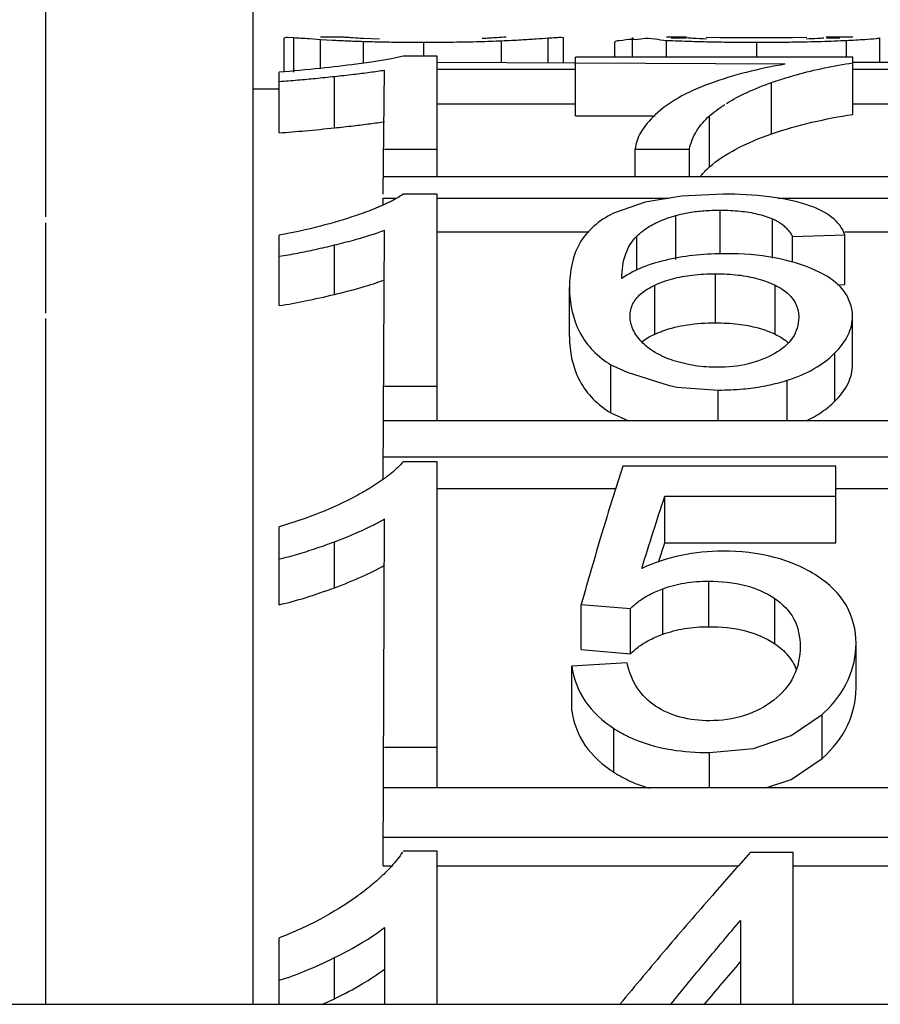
# Paper-space layout 'Sheet' of a CAD drawing. Header units: inches. Extents: x 0.2 to 10.8, y 0.2 to 8.3.
# Tile 253 of 256: x 3.098 to 3.1178, y 7.1373 to 7.16. Entities that reach past the tile are written whole.
import ezdxf

# ---------------------------------------------------------------- set-up
doc = ezdxf.new("R2010")
doc.units = ezdxf.units.IN
doc.header["$MEASUREMENT"] = 0
doc.layers.get('0').update_dxf_attribs({"lineweight": 5})

psp = doc.layouts.new('Sheet')

# ---------------------------------------------------------------- linework, layer by layer
at = {"color": 0, "linetype": 'ByBlock', "lineweight": -3}
for p, q in [((3.098563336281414, 7.177268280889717), (3.098563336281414, 7.15547284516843)), ((3.103363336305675, 7.137269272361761), (3.103363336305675, 7.177268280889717)), ((3.104078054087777, 7.158811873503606), (3.104078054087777, 7.159597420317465)), ((3.104155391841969, 7.159618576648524), (3.104300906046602, 7.15961256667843)), ((3.104300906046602, 7.158811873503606), (3.104300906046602, 7.15961256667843)), ((3.104664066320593, 7.159588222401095), (3.10491782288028, 7.159571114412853)), ((3.105400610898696, 7.159618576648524), (3.10491782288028, 7.159618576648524)), ((3.10491782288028, 7.158901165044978), (3.10491782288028, 7.159571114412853)), ((3.10491782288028, 7.159571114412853), (3.105196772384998, 7.159554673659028)), ((3.106277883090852, 7.15957682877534), (3.105902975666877, 7.159591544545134)), ((3.105908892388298, 7.1590362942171), (3.105908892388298, 7.159524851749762)), ((3.107306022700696, 7.159181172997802), (3.107306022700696, 7.159504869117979)), ((3.109100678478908, 7.1590362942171), (3.109100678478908, 7.159539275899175)), ((3.110176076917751, 7.1590362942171), (3.110176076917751, 7.159603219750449)), ((3.110533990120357, 7.1590362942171), (3.110533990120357, 7.159597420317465)), ((3.111715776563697, 7.159159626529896), (3.111715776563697, 7.159502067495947)), ((3.112120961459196, 7.159159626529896), (3.112120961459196, 7.159610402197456)), ((3.113370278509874, 7.159618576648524), (3.112911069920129, 7.159618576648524)), ((3.112911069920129, 7.159159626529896), (3.112911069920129, 7.159548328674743)), ((3.113018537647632, 7.15960370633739), (3.11336228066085, 7.159607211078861)), ((3.113822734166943, 7.159618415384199), (3.114145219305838, 7.159617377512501)), ((3.114145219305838, 7.159617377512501), (3.114530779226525, 7.159616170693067)), ((3.114530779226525, 7.159616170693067), (3.114970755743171, 7.159615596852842)), ((3.114970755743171, 7.159615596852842), (3.115422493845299, 7.159616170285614)), ((3.11499776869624, 7.159159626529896), (3.11499776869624, 7.159504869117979)), ((3.115422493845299, 7.159616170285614), (3.115817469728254, 7.159617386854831)), ((3.115817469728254, 7.159617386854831), (3.11614745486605, 7.159618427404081)), ((3.117212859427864, 7.159618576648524), (3.116598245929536, 7.159618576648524)), ((3.1166063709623, 7.1596072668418), (3.116916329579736, 7.15960452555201)), ((3.117064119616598, 7.159159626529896), (3.117064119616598, 7.159547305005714)), ((3.117840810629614, 7.159029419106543), (3.117840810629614, 7.159609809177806)), ((3.107609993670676, 7.159181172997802), (3.106826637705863, 7.159181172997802)), ((3.107609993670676, 7.156395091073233), (3.107609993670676, 7.159181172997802)), ((3.115652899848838, 7.158996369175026), (3.107609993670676, 7.1590362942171)), ((3.110804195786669, 7.157803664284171), (3.110804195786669, 7.159159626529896)), ((3.117212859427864, 7.159159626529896), (3.110804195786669, 7.159159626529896)), ((3.117212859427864, 7.157836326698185), (3.117212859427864, 7.159159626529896)), ((3.119382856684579, 7.1590362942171), (3.117212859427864, 7.1590362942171)), ((3.103963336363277, 7.157410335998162), (3.103963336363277, 7.158811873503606)), ((3.106363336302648, 7.155992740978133), (3.106394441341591, 7.158860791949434)), ((3.107609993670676, 7.158880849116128), (3.110804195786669, 7.158880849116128)), ((3.117212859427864, 7.158880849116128), (3.118772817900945, 7.158880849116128)), ((3.105241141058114, 7.1575257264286), (3.105241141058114, 7.158715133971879)), ((3.115336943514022, 7.157385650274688), (3.115336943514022, 7.158573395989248)), ((3.103963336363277, 7.158418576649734), (3.103363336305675, 7.158418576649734)), ((3.107609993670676, 7.158083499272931), (3.110804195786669, 7.158083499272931)), ((3.117212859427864, 7.158083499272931), (3.118414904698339, 7.158083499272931)), ((3.110804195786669, 7.157803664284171), (3.11264547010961, 7.157803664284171)), ((3.113901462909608, 7.156621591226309), (3.113901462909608, 7.157800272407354)), ((3.106394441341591, 7.157036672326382), (3.107609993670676, 7.157036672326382)), ((3.112188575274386, 7.156395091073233), (3.112188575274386, 7.157036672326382)), ((3.112188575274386, 7.157036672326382), (3.113437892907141, 7.157036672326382)), ((3.113437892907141, 7.156395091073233), (3.113437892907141, 7.157036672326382)), ((3.122363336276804, 7.156395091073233), (3.106363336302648, 7.156395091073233)), ((3.106363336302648, 7.155743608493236), (3.106363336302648, 7.155898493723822)), ((3.106363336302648, 7.155898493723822), (3.106668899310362, 7.155898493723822)), ((3.107609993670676, 7.155992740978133), (3.106826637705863, 7.155992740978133)), ((3.107609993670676, 7.150753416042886), (3.107609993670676, 7.155992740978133)), ((3.107609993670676, 7.155898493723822), (3.112955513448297, 7.155898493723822)), ((3.115490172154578, 7.155898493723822), (3.120362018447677, 7.155898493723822)), ((3.114146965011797, 7.15461718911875), (3.114146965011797, 7.155623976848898)), ((3.098563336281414, 7.155332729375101), (3.098563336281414, 7.15323869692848)), ((3.113126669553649, 7.15448020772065), (3.113126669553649, 7.155500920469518)), ((3.115358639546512, 7.154517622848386), (3.115358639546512, 7.155423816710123)), ((3.106363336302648, 7.149405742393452), (3.106394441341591, 7.155160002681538)), ((3.107609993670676, 7.155124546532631), (3.111123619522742, 7.155124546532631)), ((3.117030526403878, 7.155124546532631), (3.118772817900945, 7.155124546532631)), ((3.103963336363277, 7.153416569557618), (3.103963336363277, 7.155043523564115)), ((3.112220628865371, 7.154238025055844), (3.112220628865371, 7.15501924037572)), ((3.115821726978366, 7.155013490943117), (3.117030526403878, 7.155051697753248)), ((3.115821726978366, 7.15441890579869), (3.115821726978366, 7.155013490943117)), ((3.117030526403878, 7.153905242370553), (3.117030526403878, 7.155051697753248)), ((3.105241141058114, 7.153675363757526), (3.105241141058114, 7.154819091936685)), ((3.114038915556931, 7.153018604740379), (3.114038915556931, 7.154154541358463)), ((3.110669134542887, 7.152702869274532), (3.110669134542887, 7.153835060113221)), ((3.112639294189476, 7.152757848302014), (3.112639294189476, 7.153890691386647)), ((3.11541654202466, 7.152757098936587), (3.11541654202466, 7.153889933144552)), ((3.116857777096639, 7.153899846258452), (3.117030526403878, 7.153905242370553)), ((3.098563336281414, 7.153117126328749), (3.098563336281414, 7.137269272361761)), ((3.11720610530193, 7.152051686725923), (3.11720610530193, 7.153176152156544)), ((3.116800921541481, 7.151208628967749), (3.116800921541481, 7.152323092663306)), ((3.111626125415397, 7.150938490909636), (3.111626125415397, 7.152049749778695)), ((3.111626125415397, 7.152049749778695), (3.112002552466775, 7.15187671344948)), ((3.112002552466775, 7.15187671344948), (3.112945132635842, 7.151581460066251)), ((3.115699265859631, 7.150753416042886), (3.115699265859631, 7.151692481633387)), ((3.106394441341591, 7.151555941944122), (3.107609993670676, 7.151555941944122)), ((3.112945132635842, 7.151581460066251), (3.113149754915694, 7.15153271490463)), ((3.113149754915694, 7.15153271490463), (3.114106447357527, 7.151466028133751)), ((3.114106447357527, 7.150753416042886), (3.114106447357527, 7.151466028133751)), ((3.111626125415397, 7.150938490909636), (3.112033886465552, 7.150753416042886)), ((3.122363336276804, 7.150753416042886), (3.106363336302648, 7.150753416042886)), ((3.106363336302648, 7.149920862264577), (3.122363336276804, 7.149920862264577)), ((3.107609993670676, 7.149806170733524), (3.106826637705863, 7.149806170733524)), ((3.107609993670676, 7.142272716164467), (3.107609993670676, 7.149806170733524)), ((3.11682118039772, 7.149703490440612), (3.111898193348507, 7.149703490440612)), ((3.11682118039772, 7.147935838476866), (3.11682118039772, 7.149703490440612)), ((3.107609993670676, 7.149193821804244), (3.111738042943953, 7.149193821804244)), ((3.11682118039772, 7.149193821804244), (3.119407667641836, 7.149193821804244)), ((3.112870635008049, 7.147935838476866), (3.112870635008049, 7.149011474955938)), ((3.112870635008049, 7.149011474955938), (3.11682118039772, 7.149011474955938)), ((3.103963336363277, 7.146502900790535), (3.103963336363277, 7.148305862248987)), ((3.106363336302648, 7.14047143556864), (3.106394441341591, 7.148486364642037)), ((3.105241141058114, 7.146897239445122), (3.105241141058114, 7.147960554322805)), ((3.112721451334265, 7.147486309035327), (3.112870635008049, 7.147935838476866)), ((3.112870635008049, 7.147935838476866), (3.11682118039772, 7.147935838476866)), ((3.113883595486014, 7.145995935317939), (3.113883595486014, 7.147048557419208)), ((3.11282255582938, 7.145821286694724), (3.11282255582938, 7.146871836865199)), ((3.11093925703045, 7.145465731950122), (3.11093925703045, 7.146512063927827)), ((3.11093925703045, 7.146512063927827), (3.112080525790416, 7.146412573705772)), ((3.115408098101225, 7.145602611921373), (3.115408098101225, 7.146650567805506)), ((3.112080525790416, 7.145367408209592), (3.112080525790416, 7.146412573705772)), ((3.117287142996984, 7.144577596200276), (3.117287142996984, 7.145613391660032)), ((3.11093925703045, 7.145465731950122), (3.112080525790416, 7.145367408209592)), ((3.111999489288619, 7.145158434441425), (3.110723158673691, 7.145082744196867)), ((3.110723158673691, 7.144053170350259), (3.110723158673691, 7.145082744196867)), ((3.115789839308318, 7.143479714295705), (3.116506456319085, 7.143968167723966)), ((3.116506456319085, 7.142951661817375), (3.116506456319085, 7.143968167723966)), ((3.111693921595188, 7.14263070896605), (3.111693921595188, 7.143643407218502)), ((3.106394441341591, 7.143211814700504), (3.107609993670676, 7.143211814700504)), ((3.113903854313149, 7.142272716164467), (3.113903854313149, 7.143086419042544)), ((3.122363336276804, 7.142272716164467), (3.106363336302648, 7.142272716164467)), ((3.106363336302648, 7.141129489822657), (3.122363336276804, 7.141129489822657)), ((3.107609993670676, 7.140809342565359), (3.106826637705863, 7.140809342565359)), ((3.107609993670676, 7.137269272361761), (3.107609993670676, 7.140809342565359)), ((3.115835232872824, 7.14077736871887), (3.114842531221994, 7.14077736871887)), ((3.115835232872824, 7.137269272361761), (3.115835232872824, 7.14077736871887)), ((3.106363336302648, 7.14047143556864), (3.106566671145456, 7.14047143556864)), ((3.107609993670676, 7.14047143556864), (3.114574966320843, 7.14047143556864)), ((3.115835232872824, 7.14047143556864), (3.120097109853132, 7.14047143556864)), ((3.114619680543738, 7.139208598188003), (3.114619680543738, 7.137269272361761)), ((3.106394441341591, 7.139042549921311), (3.106394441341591, 7.137269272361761)), ((3.103963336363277, 7.137269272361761), (3.103963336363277, 7.138803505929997)), ((3.105241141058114, 7.137397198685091), (3.105241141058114, 7.138347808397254)), ((3.081363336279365, 7.137269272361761), (3.913363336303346, 7.137269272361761))]:
    psp.add_line(p, q, dxfattribs=at)
for points in [[(3.114221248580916, 7.155992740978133), (3.113254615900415, 7.15594800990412), (3.112418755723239, 7.15580963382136), (3.111729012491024, 7.155572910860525)], [(3.113903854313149, 7.143086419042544), (3.114916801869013, 7.143183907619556), (3.115789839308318, 7.143479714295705)], [(3.115203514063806, 7.142272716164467), (3.115787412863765, 7.142467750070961), (3.116506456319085, 7.142951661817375)]]:
    psp.add_lwpolyline(points, dxfattribs=at)
for centre, radius, start, end in [((3.114403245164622, 7.1557641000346), 0.004272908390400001, 286.0217915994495, 287.6565865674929), ((3.114409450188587, 7.146267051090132), 0.0031116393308, 312.3705909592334, 313.7358330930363)]:
    psp.add_arc(centre, radius, start, end, dxfattribs=at)
for points, knots in [([(3.104078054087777, 7.159597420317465), (3.104078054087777, 7.159605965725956), (3.10411113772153, 7.159622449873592), (3.104136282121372, 7.159618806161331), (3.104155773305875, 7.15961878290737)], [0, 0, 0, 0, 0.3047943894, 1, 1, 1, 1]), ([(3.104300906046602, 7.15961256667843), (3.104355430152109, 7.15960941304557), (3.104476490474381, 7.159601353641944), (3.104597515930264, 7.159592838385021), (3.104664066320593, 7.159588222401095)], [0, 0, 0, 0, 0.4501546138, 1, 1, 1, 1]), ([(3.105196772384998, 7.159554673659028), (3.105250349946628, 7.15955180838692), (3.105361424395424, 7.159546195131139), (3.1054725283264, 7.159541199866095), (3.105530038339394, 7.159538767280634)], [0, 0, 0, 0, 0.4824335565, 1, 1, 1, 1]), ([(3.105489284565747, 7.15961686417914), (3.105473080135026, 7.159617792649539), (3.105443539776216, 7.159619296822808), (3.105413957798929, 7.159619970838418), (3.105400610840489, 7.159619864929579)], [0, 0, 0, 0, 0.5487452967, 1, 1, 1, 1]), ([(3.105902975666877, 7.159591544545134), (3.105823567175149, 7.159595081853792), (3.10568563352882, 7.159603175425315), (3.105547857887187, 7.159613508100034), (3.105489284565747, 7.15961686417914)], [0, 0, 0, 0, 0.5753414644, 1, 1, 1, 1]), ([(3.105530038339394, 7.159538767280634), (3.105591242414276, 7.159536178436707), (3.105717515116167, 7.159531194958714), (3.105843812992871, 7.159526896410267), (3.105908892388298, 7.159524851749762)], [0, 0, 0, 0, 0.4847562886, 1, 1, 1, 1]), ([(3.105908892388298, 7.159524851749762), (3.105977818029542, 7.15952268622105), (3.106119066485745, 7.159518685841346), (3.106260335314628, 7.159515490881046), (3.106332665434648, 7.159514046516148)], [0, 0, 0, 0, 0.4880226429, 1, 1, 1, 1]), ([(3.106332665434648, 7.159514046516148), (3.106408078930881, 7.159512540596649), (3.10656226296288, 7.15950988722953), (3.106716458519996, 7.159508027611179), (3.106795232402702, 7.159507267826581)], [0, 0, 0, 0, 0.4891411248, 1, 1, 1, 1]), ([(3.106795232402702, 7.159507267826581), (3.106878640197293, 7.159506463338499), (3.107048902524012, 7.159505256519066), (3.107219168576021, 7.159504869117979), (3.107306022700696, 7.159504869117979)], [0, 0, 0, 0, 0.4898910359, 1, 1, 1, 1]), ([(3.107306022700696, 7.159504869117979), (3.107423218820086, 7.159504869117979), (3.107650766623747, 7.159505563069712), (3.107878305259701, 7.159507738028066), (3.107988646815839, 7.15950918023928)], [0, 0, 0, 0, 0.5150411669, 1, 1, 1, 1]), ([(3.107988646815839, 7.15950918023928), (3.108188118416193, 7.159511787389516), (3.108558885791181, 7.159518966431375), (3.108929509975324, 7.159531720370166), (3.109100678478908, 7.159539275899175)], [0, 0, 0, 0, 0.5379607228, 1, 1, 1, 1]), ([(3.109206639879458, 7.159619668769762), (3.109136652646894, 7.15962011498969), (3.108952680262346, 7.159604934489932), (3.108768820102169, 7.159593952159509), (3.108654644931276, 7.159588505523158)], [0, 0, 0, 0, 0.3797669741, 1, 1, 1, 1]), ([(3.109100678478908, 7.159539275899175), (3.10917976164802, 7.159542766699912), (3.109330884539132, 7.159549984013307), (3.109481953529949, 7.159558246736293), (3.109553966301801, 7.159562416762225)], [0, 0, 0, 0, 0.5232223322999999, 1, 1, 1, 1]), ([(3.109553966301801, 7.159562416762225), (3.109669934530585, 7.159569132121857), (3.10987734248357, 7.159582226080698), (3.110084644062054, 7.159596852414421), (3.110176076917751, 7.159603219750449)], [0, 0, 0, 0, 0.5589658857, 1, 1, 1, 1]), ([(3.110176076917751, 7.159603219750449), (3.110230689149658, 7.159607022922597), (3.110322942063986, 7.15961359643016), (3.110415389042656, 7.159618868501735), (3.110453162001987, 7.159618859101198)], [0, 0, 0, 0, 0.591720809, 1, 1, 1, 1]), ([(3.110453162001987, 7.159618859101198), (3.110473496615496, 7.159618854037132), (3.110499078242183, 7.159622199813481), (3.110533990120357, 7.159606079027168), (3.110533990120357, 7.159597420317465)], [0, 0, 0, 0, 0.7013546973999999, 1, 1, 1, 1]), ([(3.111715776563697, 7.159502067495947), (3.111715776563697, 7.159538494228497), (3.11191490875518, 7.159554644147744), (3.112012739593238, 7.159571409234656), (3.112111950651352, 7.159577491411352)], [0, 0, 0, 0, 0.2681906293, 1, 1, 1, 1]), ([(3.112120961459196, 7.159610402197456), (3.112120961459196, 7.159543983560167), (3.112546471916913, 7.159648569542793), (3.11271340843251, 7.159557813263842), (3.112911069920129, 7.159548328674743)], [0, 0, 0, 0, 0.2512930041, 1, 1, 1, 1]), ([(3.112911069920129, 7.159548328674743), (3.113004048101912, 7.159543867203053), (3.11319949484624, 7.159535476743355), (3.113395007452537, 7.159528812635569), (3.113497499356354, 7.159525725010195)], [0, 0, 0, 0, 0.4758382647, 1, 1, 1, 1]), ([(3.113836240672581, 7.159579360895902), (3.113729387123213, 7.159583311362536), (3.113576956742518, 7.159593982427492), (3.11342205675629, 7.15959671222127), (3.113376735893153, 7.159607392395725)], [0, 0, 0, 0, 0.6966404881, 1, 1, 1, 1]), ([(3.113497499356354, 7.159525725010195), (3.113608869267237, 7.159522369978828), (3.113841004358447, 7.159516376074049), (3.114073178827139, 7.15951219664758), (3.114193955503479, 7.159510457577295)], [0, 0, 0, 0, 0.4798269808, 1, 1, 1, 1]), ([(3.114193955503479, 7.159510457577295), (3.114323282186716, 7.159508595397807), (3.114591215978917, 7.159505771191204), (3.114859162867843, 7.159504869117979), (3.11499776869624, 7.159504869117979)], [0, 0, 0, 0, 0.4827097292, 1, 1, 1, 1]), ([(3.11499776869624, 7.159504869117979), (3.1151364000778, 7.159504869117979), (3.115403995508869, 7.159505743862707), (3.115671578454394, 7.159508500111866), (3.115800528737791, 7.159510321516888)], [0, 0, 0, 0, 0.5180651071, 1, 1, 1, 1]), ([(3.115800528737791, 7.159510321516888), (3.115920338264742, 7.159512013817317), (3.116150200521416, 7.159516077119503), (3.116380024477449, 7.159521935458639), (3.116490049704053, 7.159525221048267)], [0, 0, 0, 0, 0.5211992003, 1, 1, 1, 1]), ([(3.116546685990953, 7.159600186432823), (3.116496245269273, 7.159595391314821), (3.116360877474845, 7.159587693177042), (3.116225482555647, 7.159581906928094), (3.11614067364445, 7.159578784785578)], [0, 0, 0, 0, 0.3738394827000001, 1, 1, 1, 1]), ([(3.116490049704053, 7.159525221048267), (3.116590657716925, 7.159528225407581), (3.116782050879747, 7.159534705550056), (3.116973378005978, 7.159542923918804), (3.117064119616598, 7.159547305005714)], [0, 0, 0, 0, 0.5256019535, 1, 1, 1, 1]), ([(3.117064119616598, 7.159547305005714), (3.117207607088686, 7.159554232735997), (3.117437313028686, 7.15956698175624), (3.117666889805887, 7.159583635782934), (3.117752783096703, 7.159593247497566)], [0, 0, 0, 0, 0.6243571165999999, 1, 1, 1, 1]), ([(3.117752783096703, 7.159593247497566), (3.11777487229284, 7.159595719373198), (3.117794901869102, 7.159603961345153), (3.117840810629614, 7.159602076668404), (3.117840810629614, 7.159609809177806)], [0, 0, 0, 0, 0.7419023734, 1, 1, 1, 1]), ([(3.105746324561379, 7.158998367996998), (3.105469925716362, 7.158961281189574), (3.104876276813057, 7.158891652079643), (3.104281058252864, 7.1588374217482), (3.103963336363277, 7.158811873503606)], [0, 0, 0, 0, 0.4666415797, 1, 1, 1, 1]), ([(3.106190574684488, 7.159061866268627), (3.106120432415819, 7.159051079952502), (3.10597243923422, 7.15902925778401), (3.105824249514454, 7.159008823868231), (3.105746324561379, 7.158998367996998)], [0, 0, 0, 0, 0.474408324, 1, 1, 1, 1]), ([(3.106826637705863, 7.159181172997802), (3.106737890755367, 7.159158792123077), (3.106526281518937, 7.159115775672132), (3.106313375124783, 7.159080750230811), (3.106190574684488, 7.159061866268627)], [0, 0, 0, 0, 0.4241821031, 1, 1, 1, 1]), ([(3.115652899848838, 7.158996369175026), (3.115349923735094, 7.158944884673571), (3.114758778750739, 7.15882405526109), (3.114180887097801, 7.158648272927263), (3.113903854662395, 7.158545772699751)], [0, 0, 0, 0, 0.5098992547, 1, 1, 1, 1]), ([(3.11591258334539, 7.158753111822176), (3.116126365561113, 7.158812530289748), (3.116557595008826, 7.158916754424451), (3.116994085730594, 7.158995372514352), (3.117212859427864, 7.159029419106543)], [0, 0, 0, 0, 0.5005401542, 1, 1, 1, 1]), ([(3.105241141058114, 7.158715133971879), (3.105386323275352, 7.158730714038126), (3.105658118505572, 7.158761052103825), (3.105929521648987, 7.15879478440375), (3.106055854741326, 7.158811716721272)], [0, 0, 0, 0, 0.5339205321, 1, 1, 1, 1]), ([(3.106055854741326, 7.158811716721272), (3.106114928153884, 7.158819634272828), (3.106227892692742, 7.158835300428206), (3.106340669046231, 7.158852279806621), (3.106394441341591, 7.158860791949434)], [0, 0, 0, 0, 0.5226220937, 1, 1, 1, 1]), ([(3.115336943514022, 7.158573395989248), (3.115432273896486, 7.158606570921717), (3.115623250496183, 7.158669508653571), (3.115816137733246, 7.158726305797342), (3.11591258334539, 7.158753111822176)], [0, 0, 0, 0, 0.5020801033, 1, 1, 1, 1]), ([(3.103963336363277, 7.158598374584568), (3.104033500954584, 7.158603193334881), (3.104176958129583, 7.158613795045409), (3.104320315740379, 7.158625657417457), (3.104393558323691, 7.158631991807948)], [0, 0, 0, 0, 0.4889253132, 1, 1, 1, 1]), ([(3.104393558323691, 7.158631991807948), (3.104529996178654, 7.158643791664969), (3.104812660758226, 7.158670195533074), (3.105095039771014, 7.158699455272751), (3.105241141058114, 7.158715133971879)], [0, 0, 0, 0, 0.4823997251, 1, 1, 1, 1]), ([(3.113903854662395, 7.158545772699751), (3.113654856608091, 7.158453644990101), (3.113208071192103, 7.158258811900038), (3.112804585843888, 7.157978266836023), (3.11264547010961, 7.157826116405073)], [0, 0, 0, 0, 0.5466812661, 1, 1, 1, 1]), ([(3.114295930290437, 7.158092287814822), (3.114447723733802, 7.158187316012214), (3.114787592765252, 7.158366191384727), (3.115144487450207, 7.158506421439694), (3.115336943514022, 7.158573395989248)], [0, 0, 0, 0, 0.4677544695, 1, 1, 1, 1]), ([(3.113901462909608, 7.157800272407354), (3.113955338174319, 7.157847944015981), (3.114070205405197, 7.157941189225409), (3.114191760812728, 7.158025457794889), (3.114255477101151, 7.158066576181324)], [0, 0, 0, 0, 0.4868253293, 1, 1, 1, 1]), ([(3.115336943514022, 7.157385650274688), (3.115642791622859, 7.157490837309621), (3.116263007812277, 7.157667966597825), (3.116896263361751, 7.157787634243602), (3.117212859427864, 7.157836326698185)], [0, 0, 0, 0, 0.5024171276, 1, 1, 1, 1]), ([(3.105241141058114, 7.1575257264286), (3.105386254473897, 7.157541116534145), (3.10565792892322, 7.157571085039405), (3.105929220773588, 7.157604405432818), (3.106055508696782, 7.15762113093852)], [0, 0, 0, 0, 0.5339103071, 1, 1, 1, 1]), ([(3.106055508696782, 7.15762113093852), (3.106114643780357, 7.157628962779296), (3.106227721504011, 7.157644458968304), (3.106340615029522, 7.157661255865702), (3.106394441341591, 7.157669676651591)], [0, 0, 0, 0, 0.5226510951, 1, 1, 1, 1]), ([(3.11264547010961, 7.157826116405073), (3.112517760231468, 7.157703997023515), (3.112311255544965, 7.15746975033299), (3.112196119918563, 7.15716887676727), (3.112188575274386, 7.157036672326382)], [0, 0, 0, 0, 0.5716237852, 1, 1, 1, 1]), ([(3.113437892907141, 7.157036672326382), (3.11347056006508, 7.15718201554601), (3.113584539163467, 7.157468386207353), (3.113787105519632, 7.157699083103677), (3.113901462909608, 7.157800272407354)], [0, 0, 0, 0, 0.4938183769, 1, 1, 1, 1]), ([(3.103963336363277, 7.157410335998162), (3.104164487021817, 7.157423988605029), (3.104590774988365, 7.157459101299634), (3.105016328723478, 7.157501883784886), (3.105241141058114, 7.1575257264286)], [0, 0, 0, 0, 0.47140467, 1, 1, 1, 1]), ([(3.113901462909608, 7.156621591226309), (3.114086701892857, 7.156783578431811), (3.114548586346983, 7.157082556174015), (3.115054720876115, 7.15728858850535), (3.115336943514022, 7.157385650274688)], [0, 0, 0, 0, 0.451911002, 1, 1, 1, 1]), ([(3.113732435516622, 7.156451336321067), (3.113758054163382, 7.156481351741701), (3.113812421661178, 7.156540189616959), (3.113870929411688, 7.156594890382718), (3.113901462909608, 7.156621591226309)], [0, 0, 0, 0, 0.4931299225, 1, 1, 1, 1]), ([(3.113686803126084, 7.156395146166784), (3.113694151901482, 7.156404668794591), (3.113709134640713, 7.156423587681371), (3.113724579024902, 7.156442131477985), (3.113732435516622, 7.156451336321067)], [0, 0, 0, 0, 0.4984818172, 1, 1, 1, 1]), ([(3.106554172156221, 7.155829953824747), (3.106525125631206, 7.155815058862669), (3.106464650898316, 7.155785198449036), (3.106403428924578, 7.155756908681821), (3.106371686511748, 7.155742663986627)], [0, 0, 0, 0, 0.4840646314, 1, 1, 1, 1]), ([(3.106826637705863, 7.155992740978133), (3.106786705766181, 7.15596397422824), (3.10669756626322, 7.155906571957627), (3.106604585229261, 7.155855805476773), (3.106554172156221, 7.155829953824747)], [0, 0, 0, 0, 0.4648611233, 1, 1, 1, 1]), ([(3.116130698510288, 7.155752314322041), (3.115855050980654, 7.155841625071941), (3.115218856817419, 7.155964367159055), (3.114574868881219, 7.155992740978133), (3.114221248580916, 7.155992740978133)], [0, 0, 0, 0, 0.4503670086, 1, 1, 1, 1]), ([(3.106190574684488, 7.155665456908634), (3.106120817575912, 7.155637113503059), (3.105973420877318, 7.155580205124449), (3.105824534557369, 7.155527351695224), (3.105746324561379, 7.155500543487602)], [0, 0, 0, 0, 0.4766367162, 1, 1, 1, 1]), ([(3.106371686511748, 7.155742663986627), (3.106342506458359, 7.155729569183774), (3.106282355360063, 7.155703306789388), (3.106221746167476, 7.155678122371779), (3.106190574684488, 7.155665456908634)], [0, 0, 0, 0, 0.4873322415, 1, 1, 1, 1]), ([(3.111729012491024, 7.155572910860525), (3.111415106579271, 7.155426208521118), (3.110802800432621, 7.15495879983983), (3.110669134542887, 7.154202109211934), (3.110669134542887, 7.153835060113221)], [0, 0, 0, 0, 0.4855968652, 1, 1, 1, 1]), ([(3.113126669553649, 7.155500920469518), (3.113227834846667, 7.155529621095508), (3.113442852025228, 7.155576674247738), (3.113661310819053, 7.155601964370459), (3.113775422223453, 7.155610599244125)], [0, 0, 0, 0, 0.4788703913, 1, 1, 1, 1]), ([(3.113775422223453, 7.155610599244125), (3.113835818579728, 7.155615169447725), (3.113959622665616, 7.155621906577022), (3.114083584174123, 7.155623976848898), (3.114146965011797, 7.155623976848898)], [0, 0, 0, 0, 0.4886575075, 1, 1, 1, 1]), ([(3.114146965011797, 7.155623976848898), (3.114226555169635, 7.155623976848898), (3.114381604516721, 7.155620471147), (3.11453628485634, 7.15560888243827), (3.114611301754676, 7.15560098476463)], [0, 0, 0, 0, 0.5134132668, 1, 1, 1, 1]), ([(3.114611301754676, 7.15560098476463), (3.114745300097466, 7.155586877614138), (3.11499945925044, 7.155546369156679), (3.115245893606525, 7.155470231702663), (3.115358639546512, 7.155423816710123)], [0, 0, 0, 0, 0.5249598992, 1, 1, 1, 1]), ([(3.117030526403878, 7.155051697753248), (3.116978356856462, 7.155211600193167), (3.116713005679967, 7.155535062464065), (3.116342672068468, 7.155683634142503), (3.116130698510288, 7.155752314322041)], [0, 0, 0, 0, 0.4301511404, 1, 1, 1, 1]), ([(3.105746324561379, 7.155500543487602), (3.105473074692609, 7.155406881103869), (3.104882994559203, 7.155234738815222), (3.104282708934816, 7.155104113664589), (3.103963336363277, 7.155043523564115)], [0, 0, 0, 0, 0.4705073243, 1, 1, 1, 1]), ([(3.112393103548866, 7.15516512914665), (3.112496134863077, 7.155239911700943), (3.112733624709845, 7.155372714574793), (3.112989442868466, 7.155461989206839), (3.113126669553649, 7.155500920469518)], [0, 0, 0, 0, 0.4716022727, 1, 1, 1, 1]), ([(3.115358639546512, 7.155423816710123), (3.115396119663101, 7.155408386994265), (3.115468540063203, 7.155373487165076), (3.11553596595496, 7.155329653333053), (3.115567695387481, 7.155305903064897)], [0, 0, 0, 0, 0.5056018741, 1, 1, 1, 1]), ([(3.106055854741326, 7.155043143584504), (3.106115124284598, 7.155061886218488), (3.106228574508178, 7.155099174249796), (3.106340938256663, 7.155139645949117), (3.106394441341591, 7.155160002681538)], [0, 0, 0, 0, 0.5205915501, 1, 1, 1, 1]), ([(3.112220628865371, 7.15501924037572), (3.112247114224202, 7.155045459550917), (3.112302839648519, 7.155096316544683), (3.112362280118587, 7.155142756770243), (3.112393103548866, 7.15516512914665)], [0, 0, 0, 0, 0.4945682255, 1, 1, 1, 1]), ([(3.115567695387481, 7.155305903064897), (3.115594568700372, 7.155285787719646), (3.115646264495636, 7.155242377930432), (3.115692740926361, 7.155193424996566), (3.115714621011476, 7.155167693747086)], [0, 0, 0, 0, 0.4984527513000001, 1, 1, 1, 1]), ([(3.115714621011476, 7.155167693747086), (3.115734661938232, 7.155144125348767), (3.115772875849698, 7.155094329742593), (3.115806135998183, 7.155041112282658), (3.115821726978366, 7.155013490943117)], [0, 0, 0, 0, 0.4937704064, 1, 1, 1, 1]), ([(3.105241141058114, 7.154819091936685), (3.105386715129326, 7.154854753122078), (3.105659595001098, 7.154924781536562), (3.10593017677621, 7.155003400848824), (3.106055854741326, 7.155043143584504)], [0, 0, 0, 0, 0.5320675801, 1, 1, 1, 1]), ([(3.111877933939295, 7.154047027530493), (3.111880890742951, 7.154238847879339), (3.111921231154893, 7.154594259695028), (3.112107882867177, 7.154907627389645), (3.112220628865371, 7.15501924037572)], [0, 0, 0, 0, 0.5473555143, 1, 1, 1, 1]), ([(3.104393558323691, 7.154631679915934), (3.104530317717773, 7.154658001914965), (3.104813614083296, 7.154717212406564), (3.105095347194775, 7.154783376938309), (3.105241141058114, 7.154819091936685)], [0, 0, 0, 0, 0.4812782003, 1, 1, 1, 1]), ([(3.103963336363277, 7.154557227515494), (3.104033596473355, 7.154567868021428), (3.104177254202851, 7.154591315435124), (3.104320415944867, 7.154617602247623), (3.104393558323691, 7.154631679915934)], [0, 0, 0, 0, 0.4882389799, 1, 1, 1, 1]), ([(3.112950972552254, 7.15448020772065), (3.112751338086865, 7.154436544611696), (3.112377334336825, 7.154328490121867), (3.112029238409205, 7.154150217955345), (3.111877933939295, 7.154047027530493)], [0, 0, 0, 0, 0.527368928, 1, 1, 1, 1]), ([(3.114282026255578, 7.15461718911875), (3.114054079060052, 7.15461718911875), (3.113607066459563, 7.154595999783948), (3.113164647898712, 7.154526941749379), (3.112950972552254, 7.15448020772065)], [0, 0, 0, 0, 0.5103216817, 1, 1, 1, 1]), ([(3.116348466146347, 7.154231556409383), (3.116049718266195, 7.154368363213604), (3.115365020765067, 7.154567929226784), (3.114658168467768, 7.15461718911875), (3.114282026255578, 7.15461718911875)], [0, 0, 0, 0, 0.4662564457, 1, 1, 1, 1]), ([(3.11720610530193, 7.153176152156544), (3.11720610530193, 7.153388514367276), (3.117019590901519, 7.153874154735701), (3.116587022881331, 7.154122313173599), (3.116348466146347, 7.154231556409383)], [0, 0, 0, 0, 0.4473208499, 1, 1, 1, 1]), ([(3.105241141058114, 7.153675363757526), (3.105456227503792, 7.153727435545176), (3.105844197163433, 7.1538278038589), (3.106226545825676, 7.153949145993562), (3.106394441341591, 7.154012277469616)], [0, 0, 0, 0, 0.5523213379, 1, 1, 1, 1]), ([(3.112639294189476, 7.153890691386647), (3.112769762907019, 7.153951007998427), (3.113055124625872, 7.154051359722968), (3.113352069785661, 7.154105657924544), (3.11350799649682, 7.154124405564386)], [0, 0, 0, 0, 0.4778692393, 1, 1, 1, 1]), ([(3.11350799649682, 7.154124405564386), (3.113593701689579, 7.154134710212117), (3.113770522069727, 7.154149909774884), (3.113947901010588, 7.154154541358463), (3.114038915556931, 7.154154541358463)], [0, 0, 0, 0, 0.4867706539, 1, 1, 1, 1]), ([(3.114038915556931, 7.154154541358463), (3.114129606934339, 7.154154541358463), (3.114305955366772, 7.154149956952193), (3.114481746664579, 7.154134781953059), (3.114566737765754, 7.154124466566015)], [0, 0, 0, 0, 0.5143970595, 1, 1, 1, 1]), ([(3.114566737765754, 7.154124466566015), (3.114720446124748, 7.15410581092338), (3.115011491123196, 7.154052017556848), (3.115290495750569, 7.153950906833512), (3.11541654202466, 7.153889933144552)], [0, 0, 0, 0, 0.5251256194, 1, 1, 1, 1]), ([(3.110669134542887, 7.153835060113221), (3.110669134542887, 7.153479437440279), (3.110805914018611, 7.15275591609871), (3.111330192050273, 7.152227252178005), (3.111626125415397, 7.152049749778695)], [0, 0, 0, 0, 0.5075192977, 1, 1, 1, 1]), ([(3.112318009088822, 7.153690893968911), (3.112363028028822, 7.153729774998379), (3.112466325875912, 7.153803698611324), (3.112578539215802, 7.153862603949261), (3.112639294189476, 7.153890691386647)], [0, 0, 0, 0, 0.4705399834, 1, 1, 1, 1]), ([(3.11541654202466, 7.153889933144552), (3.115476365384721, 7.153860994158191), (3.115587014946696, 7.153799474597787), (3.115687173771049, 7.153721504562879), (3.11573046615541, 7.153680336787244)], [0, 0, 0, 0, 0.5266013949, 1, 1, 1, 1]), ([(3.103963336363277, 7.153416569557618), (3.10416522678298, 7.153446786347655), (3.104593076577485, 7.153524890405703), (3.10501706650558, 7.153621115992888), (3.105241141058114, 7.153675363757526)], [0, 0, 0, 0, 0.4696235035, 1, 1, 1, 1]), ([(3.112127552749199, 7.15344861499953), (3.112148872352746, 7.153493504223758), (3.112204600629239, 7.153581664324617), (3.112277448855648, 7.153655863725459), (3.112318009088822, 7.153690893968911)], [0, 0, 0, 0, 0.4811273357, 1, 1, 1, 1]), ([(3.11573046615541, 7.153680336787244), (3.115803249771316, 7.15361112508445), (3.1159267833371, 7.153444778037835), (3.115963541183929, 7.153240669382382), (3.115963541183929, 7.153140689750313)], [0, 0, 0, 0, 0.501142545, 1, 1, 1, 1]), ([(3.112067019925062, 7.153172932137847), (3.112067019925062, 7.153220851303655), (3.112076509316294, 7.153315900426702), (3.11210749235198, 7.153406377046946), (3.112127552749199, 7.15344861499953)], [0, 0, 0, 0, 0.5061234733, 1, 1, 1, 1]), ([(3.112329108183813, 7.15258710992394), (3.112250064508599, 7.152672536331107), (3.112119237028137, 7.152852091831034), (3.112067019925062, 7.153071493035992), (3.112067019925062, 7.153172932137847)], [0, 0, 0, 0, 0.5343082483, 1, 1, 1, 1]), ([(3.115963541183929, 7.153140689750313), (3.115963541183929, 7.15297858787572), (3.115855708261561, 7.152623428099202), (3.115569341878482, 7.152400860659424), (3.115409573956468, 7.152309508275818)], [0, 0, 0, 0, 0.468309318, 1, 1, 1, 1]), ([(3.116800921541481, 7.152323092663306), (3.116922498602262, 7.152444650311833), (3.117125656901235, 7.152702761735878), (3.11720610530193, 7.153026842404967), (3.11720610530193, 7.153176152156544)], [0, 0, 0, 0, 0.5351964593, 1, 1, 1, 1]), ([(3.112639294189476, 7.152757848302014), (3.112668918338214, 7.152771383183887), (3.112729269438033, 7.152797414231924), (3.112790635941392, 7.152820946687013), (3.112821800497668, 7.152832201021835)], [0, 0, 0, 0, 0.495702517, 1, 1, 1, 1]), ([(3.112821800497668, 7.152832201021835), (3.113003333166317, 7.152897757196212), (3.113407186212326, 7.152993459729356), (3.113819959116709, 7.153018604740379), (3.114038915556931, 7.153018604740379)], [0, 0, 0, 0, 0.4685052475, 1, 1, 1, 1]), ([(3.114038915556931, 7.153018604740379), (3.114214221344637, 7.153018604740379), (3.114546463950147, 7.153002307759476), (3.114874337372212, 7.15294236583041), (3.115025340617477, 7.152901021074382)], [0, 0, 0, 0, 0.5282413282, 1, 1, 1, 1]), ([(3.115025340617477, 7.152901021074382), (3.115093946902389, 7.152882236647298), (3.115226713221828, 7.152840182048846), (3.115355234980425, 7.152786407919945), (3.11541654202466, 7.152757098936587)], [0, 0, 0, 0, 0.5114273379, 1, 1, 1, 1]), ([(3.110669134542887, 7.152702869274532), (3.110669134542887, 7.152351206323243), (3.110807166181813, 7.151633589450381), (3.111331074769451, 7.151113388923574), (3.111626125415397, 7.150938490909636)], [0, 0, 0, 0, 0.5062404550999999, 1, 1, 1, 1]), ([(3.11233361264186, 7.152573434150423), (3.112377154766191, 7.152609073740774), (3.112475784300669, 7.152676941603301), (3.112582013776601, 7.152731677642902), (3.112639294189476, 7.152757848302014)], [0, 0, 0, 0, 0.4718739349, 1, 1, 1, 1]), ([(3.11541654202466, 7.152757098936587), (3.115476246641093, 7.152728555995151), (3.115586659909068, 7.152667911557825), (3.115686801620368, 7.152590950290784), (3.115730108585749, 7.152550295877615)], [0, 0, 0, 0, 0.5269849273, 1, 1, 1, 1]), ([(3.113079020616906, 7.152143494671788), (3.112930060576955, 7.152191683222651), (3.112657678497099, 7.152305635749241), (3.112421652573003, 7.152487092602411), (3.112329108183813, 7.15258710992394)], [0, 0, 0, 0, 0.5346562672, 1, 1, 1, 1]), ([(3.114086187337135, 7.151991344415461), (3.113913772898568, 7.151991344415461), (3.113572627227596, 7.152014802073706), (3.113239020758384, 7.15209173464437), (3.113079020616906, 7.152143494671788)], [0, 0, 0, 0, 0.5062399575, 1, 1, 1, 1]), ([(3.115409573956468, 7.152309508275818), (3.115220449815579, 7.15220137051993), (3.114786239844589, 7.152035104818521), (3.114325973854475, 7.151991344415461), (3.114086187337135, 7.151991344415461)], [0, 0, 0, 0, 0.4760409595, 1, 1, 1, 1]), ([(3.115699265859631, 7.151692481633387), (3.115915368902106, 7.151761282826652), (3.116312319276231, 7.151925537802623), (3.116659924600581, 7.152182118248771), (3.116800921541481, 7.152323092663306)], [0, 0, 0, 0, 0.5321547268, 1, 1, 1, 1]), ([(3.116800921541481, 7.151208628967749), (3.116922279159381, 7.151328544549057), (3.117125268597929, 7.151582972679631), (3.11720610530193, 7.151904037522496), (3.11720610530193, 7.152051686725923)], [0, 0, 0, 0, 0.5360709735, 1, 1, 1, 1]), ([(3.114106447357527, 7.151466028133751), (3.114203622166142, 7.151466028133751), (3.114394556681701, 7.151470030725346), (3.114585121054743, 7.151482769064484), (3.114678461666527, 7.15149133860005)], [0, 0, 0, 0, 0.5090139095, 1, 1, 1, 1]), ([(3.114678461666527, 7.15149133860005), (3.114835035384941, 7.151505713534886), (3.115139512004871, 7.151546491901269), (3.115438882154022, 7.151615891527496), (3.115582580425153, 7.151657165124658)], [0, 0, 0, 0, 0.5125904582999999, 1, 1, 1, 1]), ([(3.116133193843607, 7.150753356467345), (3.116260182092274, 7.150813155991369), (3.116497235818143, 7.150945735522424), (3.116708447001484, 7.15111725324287), (3.116800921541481, 7.151208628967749)], [0, 0, 0, 0, 0.5191585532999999, 1, 1, 1, 1]), ([(3.106826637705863, 7.149806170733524), (3.106787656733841, 7.149760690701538), (3.106700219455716, 7.149669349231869), (3.106605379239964, 7.149585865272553), (3.106554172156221, 7.149543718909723)], [0, 0, 0, 0, 0.4745622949, 1, 1, 1, 1]), ([(3.111898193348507, 7.149703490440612), (3.111733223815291, 7.149190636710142), (3.111404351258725, 7.148129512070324), (3.111094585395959, 7.147062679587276), (3.11093925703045, 7.146512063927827)], [0, 0, 0, 0, 0.4849790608, 1, 1, 1, 1]), ([(3.106554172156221, 7.149543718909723), (3.10652533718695, 7.149519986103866), (3.106465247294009, 7.149472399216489), (3.106403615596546, 7.149426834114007), (3.106371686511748, 7.149403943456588)], [0, 0, 0, 0, 0.4873352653, 1, 1, 1, 1]), ([(3.106190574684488, 7.149280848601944), (3.106160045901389, 7.149261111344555), (3.106097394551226, 7.149221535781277), (3.106033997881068, 7.149183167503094), (3.106001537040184, 7.149163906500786)], [0, 0, 0, 0, 0.4906089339, 1, 1, 1, 1]), ([(3.106371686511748, 7.149403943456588), (3.106342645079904, 7.14938312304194), (3.106282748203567, 7.149341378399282), (3.106221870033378, 7.149301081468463), (3.106190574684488, 7.149280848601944)], [0, 0, 0, 0, 0.489503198, 1, 1, 1, 1]), ([(3.105746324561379, 7.149019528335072), (3.105477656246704, 7.148874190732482), (3.104893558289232, 7.148606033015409), (3.104285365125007, 7.148400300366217), (3.103963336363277, 7.148305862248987)], [0, 0, 0, 0, 0.4764988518, 1, 1, 1, 1]), ([(3.106001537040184, 7.149163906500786), (3.105960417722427, 7.149139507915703), (3.105875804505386, 7.149090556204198), (3.105790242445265, 7.149043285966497), (3.105746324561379, 7.149019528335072)], [0, 0, 0, 0, 0.4891608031, 1, 1, 1, 1]), ([(3.112337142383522, 7.147343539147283), (3.112424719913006, 7.147626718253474), (3.112599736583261, 7.148183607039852), (3.112780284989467, 7.148738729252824), (3.112870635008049, 7.149011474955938)], [0, 0, 0, 0, 0.5077871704, 1, 1, 1, 1]), ([(3.105241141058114, 7.147960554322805), (3.105398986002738, 7.148019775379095), (3.105693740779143, 7.148136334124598), (3.105982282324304, 7.14826787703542), (3.106114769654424, 7.148334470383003)], [0, 0, 0, 0, 0.5320425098, 1, 1, 1, 1]), ([(3.106114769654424, 7.148334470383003), (3.106163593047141, 7.148359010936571), (3.106257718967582, 7.148408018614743), (3.106350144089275, 7.148460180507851), (3.106394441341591, 7.148486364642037)], [0, 0, 0, 0, 0.5150169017, 1, 1, 1, 1]), ([(3.104393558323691, 7.147674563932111), (3.104530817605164, 7.147714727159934), (3.104815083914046, 7.1478052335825), (3.105095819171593, 7.147906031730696), (3.105241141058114, 7.147960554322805)], [0, 0, 0, 0, 0.4795481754, 1, 1, 1, 1]), ([(3.103963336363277, 7.147561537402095), (3.104033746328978, 7.147577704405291), (3.104177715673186, 7.147613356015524), (3.104320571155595, 7.147653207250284), (3.104393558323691, 7.147674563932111)], [0, 0, 0, 0, 0.48716924, 1, 1, 1, 1]), ([(3.114207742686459, 7.147743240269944), (3.11388665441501, 7.147743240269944), (3.113243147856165, 7.147678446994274), (3.112629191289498, 7.147474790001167), (3.112337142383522, 7.147343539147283)], [0, 0, 0, 0, 0.5007031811, 1, 1, 1, 1]), ([(3.116394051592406, 7.147162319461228), (3.116092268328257, 7.147360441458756), (3.115376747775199, 7.147666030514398), (3.114609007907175, 7.147743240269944), (3.114207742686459, 7.147743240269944)], [0, 0, 0, 0, 0.4735927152, 1, 1, 1, 1]), ([(3.105241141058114, 7.146897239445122), (3.105457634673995, 7.146977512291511), (3.105849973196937, 7.147133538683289), (3.10622940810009, 7.147320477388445), (3.106394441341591, 7.147416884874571)], [0, 0, 0, 0, 0.5471148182, 1, 1, 1, 1]), ([(3.117287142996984, 7.145613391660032), (3.117287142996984, 7.145912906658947), (3.117136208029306, 7.146549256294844), (3.11665976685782, 7.146987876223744), (3.116394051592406, 7.147162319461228)], [0, 0, 0, 0, 0.4851426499, 1, 1, 1, 1]), ([(3.11282255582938, 7.146871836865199), (3.112984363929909, 7.146931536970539), (3.11333540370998, 7.147021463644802), (3.113696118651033, 7.147048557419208), (3.113883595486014, 7.147048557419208)], [0, 0, 0, 0, 0.4791543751, 1, 1, 1, 1]), ([(3.113883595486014, 7.147048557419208), (3.114169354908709, 7.147048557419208), (3.114704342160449, 7.147000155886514), (3.115205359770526, 7.146788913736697), (3.115408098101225, 7.146650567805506)], [0, 0, 0, 0, 0.5379479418, 1, 1, 1, 1]), ([(3.103963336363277, 7.146502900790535), (3.104166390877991, 7.146548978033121), (3.104596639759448, 7.14666840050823), (3.105018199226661, 7.14681457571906), (3.105241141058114, 7.146897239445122)], [0, 0, 0, 0, 0.4668637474, 1, 1, 1, 1]), ([(3.112080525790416, 7.146412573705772), (3.112140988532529, 7.146478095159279), (3.112282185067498, 7.146601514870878), (3.112442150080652, 7.146698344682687), (3.112528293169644, 7.146743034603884)], [0, 0, 0, 0, 0.4788148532, 1, 1, 1, 1]), ([(3.112528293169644, 7.146743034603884), (3.11257465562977, 7.146767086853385), (3.112671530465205, 7.146813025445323), (3.112771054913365, 7.146852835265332), (3.11282255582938, 7.146871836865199)], [0, 0, 0, 0, 0.4875641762, 1, 1, 1, 1]), ([(3.115408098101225, 7.146650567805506), (3.115587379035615, 7.146528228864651), (3.115907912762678, 7.146203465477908), (3.115997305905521, 7.145755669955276), (3.115997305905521, 7.145538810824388)], [0, 0, 0, 0, 0.5002139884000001, 1, 1, 1, 1]), ([(3.11282255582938, 7.145821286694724), (3.112984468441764, 7.145880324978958), (3.113335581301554, 7.145969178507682), (3.113696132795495, 7.145995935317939), (3.113883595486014, 7.145995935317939)], [0, 0, 0, 0, 0.4789853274, 1, 1, 1, 1]), ([(3.113883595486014, 7.145995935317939), (3.114169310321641, 7.145995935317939), (3.114703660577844, 7.145948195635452), (3.115204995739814, 7.145739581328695), (3.115408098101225, 7.145602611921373)], [0, 0, 0, 0, 0.5383870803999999, 1, 1, 1, 1]), ([(3.112527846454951, 7.145693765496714), (3.112574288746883, 7.145717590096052), (3.112671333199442, 7.145763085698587), (3.112770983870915, 7.145802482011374), (3.11282255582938, 7.145821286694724)], [0, 0, 0, 0, 0.487409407, 1, 1, 1, 1]), ([(3.112080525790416, 7.145367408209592), (3.112141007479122, 7.14543218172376), (3.11228221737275, 7.145554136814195), (3.112441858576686, 7.145649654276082), (3.112527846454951, 7.145693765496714)], [0, 0, 0, 0, 0.4783512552, 1, 1, 1, 1]), ([(3.115408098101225, 7.145602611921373), (3.115521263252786, 7.145526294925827), (3.115724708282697, 7.145351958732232), (3.115863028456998, 7.145120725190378), (3.115909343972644, 7.145002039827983)], [0, 0, 0, 0, 0.5172261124, 1, 1, 1, 1]), ([(3.116560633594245, 7.144018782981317), (3.116782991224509, 7.144231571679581), (3.117158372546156, 7.144718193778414), (3.117287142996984, 7.14532409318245), (3.117287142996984, 7.145613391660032)], [0, 0, 0, 0, 0.515467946, 1, 1, 1, 1]), ([(3.115997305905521, 7.145538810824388), (3.115997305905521, 7.145303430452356), (3.115901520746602, 7.144819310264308), (3.115578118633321, 7.144446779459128), (3.115391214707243, 7.144300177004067)], [0, 0, 0, 0, 0.4977164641, 1, 1, 1, 1]), ([(3.112654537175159, 7.14416027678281), (3.112488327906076, 7.144268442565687), (3.112190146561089, 7.144565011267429), (3.112043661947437, 7.144955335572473), (3.111999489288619, 7.145158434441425)], [0, 0, 0, 0, 0.4882547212, 1, 1, 1, 1]), ([(3.110723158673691, 7.145082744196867), (3.110762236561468, 7.144799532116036), (3.110978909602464, 7.144219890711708), (3.11143605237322, 7.143810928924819), (3.111693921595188, 7.143643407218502)], [0, 0, 0, 0, 0.4817907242, 1, 1, 1, 1]), ([(3.116506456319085, 7.142951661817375), (3.116743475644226, 7.143165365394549), (3.117146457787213, 7.143655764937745), (3.117287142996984, 7.144281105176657), (3.117287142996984, 7.144577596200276)], [0, 0, 0, 0, 0.5183913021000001, 1, 1, 1, 1]), ([(3.115391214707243, 7.144300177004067), (3.115189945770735, 7.144142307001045), (3.114710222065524, 7.143890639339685), (3.114176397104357, 7.143822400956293), (3.113903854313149, 7.143822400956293)], [0, 0, 0, 0, 0.4841524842, 1, 1, 1, 1]), ([(3.110723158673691, 7.144053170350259), (3.110762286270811, 7.143772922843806), (3.110980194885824, 7.143198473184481), (3.111436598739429, 7.142795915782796), (3.111693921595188, 7.14263070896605)], [0, 0, 0, 0, 0.4806154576, 1, 1, 1, 1]), ([(3.113903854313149, 7.143822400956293), (3.113676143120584, 7.143822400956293), (3.113237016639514, 7.143869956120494), (3.11282914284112, 7.144046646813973), (3.112654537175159, 7.14416027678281)], [0, 0, 0, 0, 0.5222311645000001, 1, 1, 1, 1]), ([(3.111693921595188, 7.143643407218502), (3.111780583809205, 7.143587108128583), (3.111962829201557, 7.143482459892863), (3.112154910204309, 7.143397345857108), (3.112254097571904, 7.143358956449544)], [0, 0, 0, 0, 0.4928145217, 1, 1, 1, 1]), ([(3.112254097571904, 7.143358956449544), (3.112499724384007, 7.143263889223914), (3.113046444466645, 7.14312375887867), (3.113607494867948, 7.143086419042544), (3.113903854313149, 7.143086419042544)], [0, 0, 0, 0, 0.4705426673, 1, 1, 1, 1]), ([(3.111693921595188, 7.14263070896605), (3.111817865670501, 7.142551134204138), (3.11208491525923, 7.142407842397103), (3.112369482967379, 7.142304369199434), (3.11251766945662, 7.142260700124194)], [0, 0, 0, 0, 0.4880752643, 1, 1, 1, 1]), ([(3.106811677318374, 7.140786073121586), (3.106774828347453, 7.140729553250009), (3.106693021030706, 7.140615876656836), (3.106602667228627, 7.14050894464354), (3.106554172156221, 7.140455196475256)], [0, 0, 0, 0, 0.4824071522, 1, 1, 1, 1]), ([(3.114842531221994, 7.14077736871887), (3.114696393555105, 7.140613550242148), (3.114404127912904, 7.140283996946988), (3.11411374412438, 7.139952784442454), (3.11396854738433, 7.139786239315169)], [0, 0, 0, 0, 0.4983850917, 1, 1, 1, 1]), ([(3.106554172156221, 7.140455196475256), (3.106499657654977, 7.14039477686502), (3.106381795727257, 7.140273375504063), (3.106256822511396, 7.140159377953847), (3.106190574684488, 7.140101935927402)], [0, 0, 0, 0, 0.48135171, 1, 1, 1, 1]), ([(3.106190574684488, 7.140101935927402), (3.106121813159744, 7.140042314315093), (3.105976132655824, 7.139922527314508), (3.105825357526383, 7.139809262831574), (3.105746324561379, 7.139752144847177)], [0, 0, 0, 0, 0.4827552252, 1, 1, 1, 1]), ([(3.105746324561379, 7.139752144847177), (3.105482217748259, 7.139561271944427), (3.104905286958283, 7.13920691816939), (3.104288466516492, 7.138929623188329), (3.103963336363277, 7.138803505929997)], [0, 0, 0, 0, 0.483046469, 1, 1, 1, 1]), ([(3.11396854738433, 7.139786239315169), (3.113609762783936, 7.139374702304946), (3.11289233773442, 7.13854027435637), (3.112185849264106, 7.137696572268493), (3.111832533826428, 7.137269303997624)], [0, 0, 0, 0, 0.4961594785, 1, 1, 1, 1]), ([(3.113009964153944, 7.137273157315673), (3.113276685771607, 7.137600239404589), (3.113810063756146, 7.138248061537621), (3.114349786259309, 7.138890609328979), (3.114619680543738, 7.139208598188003)], [0, 0, 0, 0, 0.5029562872, 1, 1, 1, 1]), ([(3.105241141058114, 7.138347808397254), (3.105459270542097, 7.138455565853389), (3.105856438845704, 7.13866656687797), (3.106232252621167, 7.138915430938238), (3.106394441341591, 7.139042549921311)], [0, 0, 0, 0, 0.5414201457, 1, 1, 1, 1]), ([(3.103963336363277, 7.137823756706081), (3.104167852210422, 7.137885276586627), (3.104600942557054, 7.13804505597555), (3.105019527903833, 7.138238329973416), (3.105241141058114, 7.138347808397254)], [0, 0, 0, 0, 0.4635249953, 1, 1, 1, 1]), ([(3.105241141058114, 7.137397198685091), (3.105459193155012, 7.13750365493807), (3.10585614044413, 7.137712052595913), (3.106232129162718, 7.137958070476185), (3.106394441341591, 7.138083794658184)], [0, 0, 0, 0, 0.5416803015, 1, 1, 1, 1]), ([(3.113790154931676, 7.137271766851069), (3.113927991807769, 7.137435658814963), (3.114203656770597, 7.137761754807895), (3.114481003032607, 7.138086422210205), (3.114619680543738, 7.138247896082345)], [0, 0, 0, 0, 0.5015201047, 1, 1, 1, 1]), ([(3.104968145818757, 7.137267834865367), (3.10501331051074, 7.137288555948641), (3.105104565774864, 7.137331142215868), (3.105195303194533, 7.137374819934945), (3.105241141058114, 7.137397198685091)], [0, 0, 0, 0, 0.4934566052, 1, 1, 1, 1])]:
    psp.add_open_spline(points, degree=3, knots=knots, dxfattribs=at)

doc.saveas('drawing.dxf')
